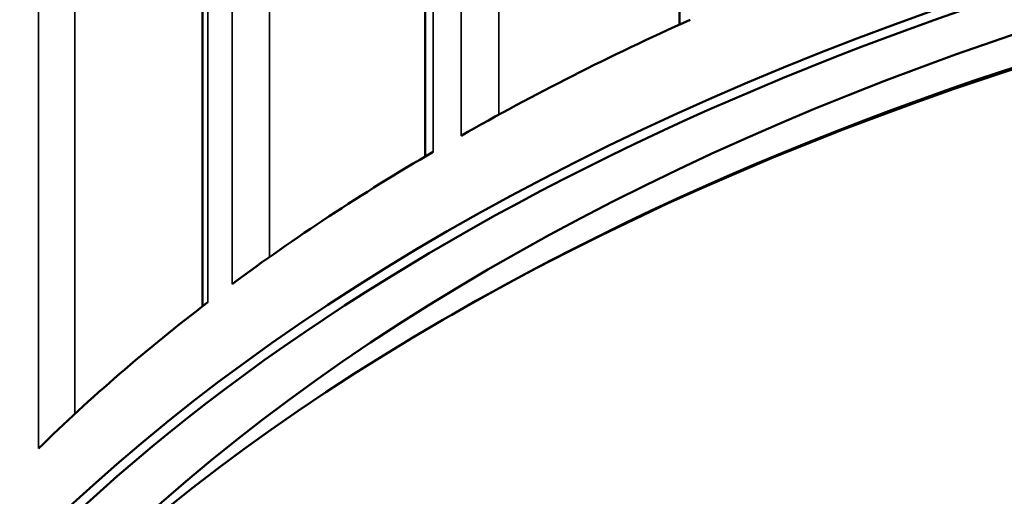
# Model space of a CAD drawing. Header units: millimetres. Extents: x 38 to 2514, y 38 to 1622.
# Tile 7 of 256: x 602 to 624, y 292 to 302. Entities that reach past the tile are written whole.
import ezdxf

# ---------------------------------------------------------------- set-up
doc = ezdxf.new("R2010")
doc.units = ezdxf.units.MM
doc.header["$LTSCALE"] = 7.692308
doc.layers.add('Visible (ISO)', color=7, linetype='Continuous', lineweight=50)
doc.layers.add('Visible Narrow (ISO)', color=7, linetype='Continuous', lineweight=35)

msp = doc.modelspace()

# ---------------------------------------------------------------- linework, layer by layer
at = {"layer": 'Visible (ISO)'}
for p, q in [((616.873, 316.7454), (616.873, 302.1925)), ((611.3142, 312.2303), (611.3142, 299.3079)), ((606.4489, 310.6635), (606.4489, 296.0303)), ((611.8969, 295.8509), (611.7909, 295.7897))]:
    msp.add_line(p, q, dxfattribs=at)
for centre, major_axis, start_param, end_param in [((652.4495, 274.1934), (-57.5, 0), 3.1133046, 6.3114734), ((652.4495, 272.4379), (-57.35, 0), 3.9269908, 5.4977871), ((652.4495, 274.0709), (-57.35, 0), 3.1644834, 6.2602946), ((652.4495, 274.0709), (-56, 0), 3.6340465, 5.7907315), ((652.4495, 272.3154), (57.5, 0), 0, 3.1415927), ((652.4495, 276.1121), (-57.5, 0), 5.3743955, 5.4902791), ((652.4495, 276.1121), (-57.5, 0), 5.5052952, 5.6211788), ((652.4495, 276.1121), (-57.5, 0), 5.6361949, 5.7520785)]:
    msp.add_ellipse(centre, major_axis=major_axis, ratio=0.5773503, start_param=start_param, end_param=end_param, dxfattribs=at)
at = {"layer": 'Visible Narrow (ISO)'}
for p, q in [((612.0973, 312.8259), (612.0973, 299.762)), ((612.9222, 312.8353), (612.9222, 300.2219)), ((611.4867, 312.4734), (611.4867, 299.4095)), ((602.8704, 311.6709), (602.8703, 292.9263)), ((603.6629, 311.2787), (603.6629, 293.6822)), ((607.9115, 310.9102), (607.9115, 297.1091)), ((606.5702, 310.6724), (606.5702, 296.1233)), ((607.0958, 310.7366), (607.0958, 296.5187))]:
    msp.add_line(p, q, dxfattribs=at)

doc.saveas('drawing.dxf')
